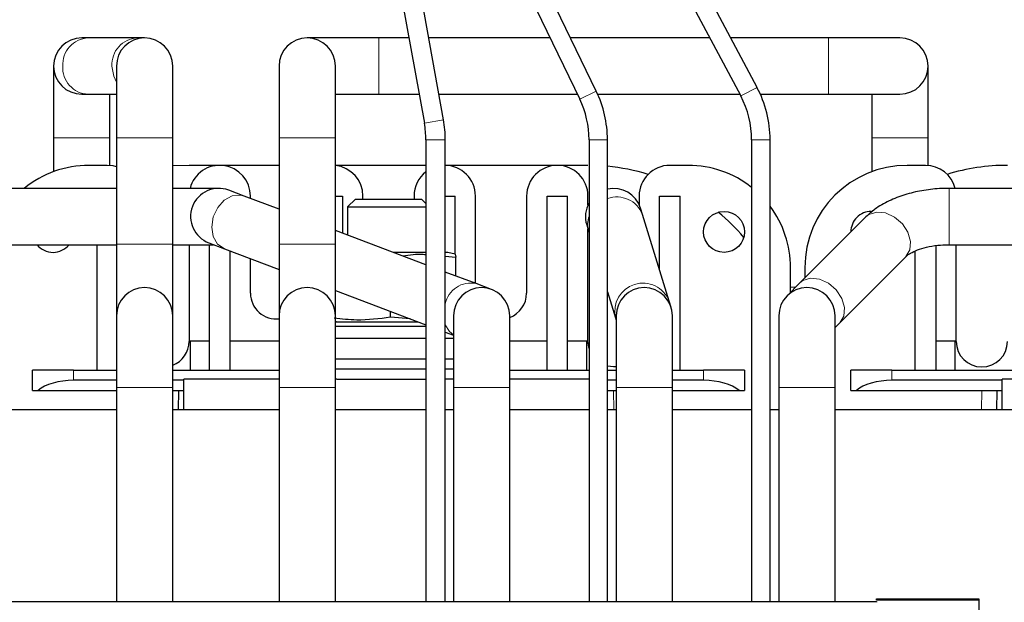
# Model space of a CAD drawing. Header units: millimetres. Extents: x 5 to 418, y 2 to 292.
# Tile 8 of 53: x 89 to 121, y 104 to 123. Entities that reach past the tile are written whole.
import ezdxf

# ---------------------------------------------------------------- set-up
doc = ezdxf.new("R2010")
doc.units = ezdxf.units.MM

msp = doc.modelspace()

# ---------------------------------------------------------------- linework, layer by layer
at = {"color": 7, "linetype": 'Continuous', "lineweight": 25}
for p, q in [((112.6946, 120.8674), (105.018, 135.2922)), ((102.479, 119.8094), (99.7581, 134.8699)), ((104.4883, 135.0103), (112.1649, 120.5855)), ((99.1348, 134.7573), (101.8558, 119.6968)), ((107.4579, 120.7427), (102.7422, 130.4905)), ((102.2021, 130.2292), (106.9177, 120.4815)), ((90.8935, 122.4771), (90.6871, 122.4771)), ((92.4964, 122.4771), (90.8935, 122.4771)), ((92.7371, 122.4771), (92.4964, 122.4771)), ((100.3705, 122.4771), (98.0371, 122.4771)), ((101.3534, 122.4771), (100.3705, 122.4771)), ((105.9523, 122.4771), (101.997, 122.4771)), ((111.1582, 122.4771), (106.6188, 122.4771)), ((115.0205, 122.4771), (111.8379, 122.4771)), ((117.3538, 122.4771), (115.0205, 122.4771)), ((89.7705, 121.5605), (89.7705, 119.2271)), ((91.8205, 121.5605), (91.8205, 119.2271)), ((93.6538, 119.2271), (93.6538, 121.5605)), ((97.1205, 121.5605), (97.1205, 119.2271)), ((98.9538, 119.2271), (98.9538, 121.5605)), ((118.2705, 119.2271), (118.2705, 121.5605)), ((90.6871, 120.6438), (90.8935, 120.6438)), ((90.8935, 120.6438), (91.8205, 120.6438)), ((91.6038, 119.2271), (91.6038, 120.6438)), ((98.9538, 120.6438), (100.3705, 120.6438)), ((100.3705, 120.6438), (101.6847, 120.6438)), ((102.3283, 120.6438), (106.8392, 120.6438)), ((107.5039, 120.6438), (112.1339, 120.6438)), ((112.8039, 120.6438), (115.0205, 120.6438)), ((115.0205, 120.6438), (117.3538, 120.6438)), ((116.4371, 120.6438), (116.4371, 119.2271)), ((89.7705, 119.2271), (89.7705, 118.1225)), ((91.6038, 118.3237), (91.6038, 119.2271)), ((91.8205, 119.2271), (91.8205, 115.7605)), ((93.6538, 115.7605), (93.6538, 119.2271)), ((97.1205, 119.2271), (97.1205, 115.7605)), ((98.9538, 115.7605), (98.9538, 119.2271)), ((101.9038, 119.1605), (101.9038, 104.1271)), ((102.5371, 104.1271), (102.5371, 119.1605)), ((107.2205, 119.1605), (107.2205, 104.1271)), ((107.8205, 104.1271), (107.8205, 119.1605)), ((112.5205, 119.1605), (112.5205, 104.1271)), ((113.1205, 104.1271), (113.1205, 119.1605)), ((116.4371, 119.2271), (116.4371, 118.1225)), ((118.2705, 118.3237), (118.2705, 119.2271)), ((91.5205, 118.3271), (90.9205, 118.3271)), ((94.1871, 118.3271), (93.6538, 118.3058)), ((97.1205, 118.3271), (94.1871, 118.3271)), ((101.9038, 118.3271), (98.9538, 118.3271)), ((107.1871, 118.3271), (102.5371, 118.3271)), ((110.4538, 118.3271), (109.8538, 118.3271)), ((118.1871, 118.3271), (117.5871, 118.3271)), ((91.8205, 117.5771), (88.3538, 117.5771)), ((95.1538, 117.5771), (93.6538, 117.5771)), ((95.9842, 117.3268), (95.4775, 117.5181)), ((126.0205, 117.5771), (118.952, 117.5771)), ((97.1205, 116.898), (95.9842, 117.3268)), ((96.1871, 117.2502), (96.1871, 117.3271)), ((98.9538, 117.3271), (99.1871, 117.3271)), ((99.1871, 117.3271), (99.1871, 116.1179)), ((99.6095, 117.2271), (99.3538, 116.9715)), ((99.6095, 117.2271), (101.7648, 117.2271)), ((99.8538, 117.2271), (99.8538, 117.3271)), ((101.5205, 117.3271), (101.5205, 117.2271)), ((101.9038, 117.0881), (101.7648, 117.2271)), ((102.5371, 117.3271), (102.8538, 117.3271)), ((102.8538, 115.4313), (102.8538, 117.3271)), ((103.5205, 114.4824), (103.5205, 117.3271)), ((105.1871, 117.3271), (105.1871, 114.1605)), ((105.8538, 117.3271), (106.5205, 117.3271)), ((105.8538, 111.6605), (105.8538, 117.3271)), ((106.5205, 111.6605), (106.5205, 117.3271)), ((107.1871, 117.0424), (107.1871, 117.3271)), ((108.8538, 117.3271), (108.8538, 117.0424)), ((109.5205, 114.9129), (109.5205, 117.3271)), ((109.5205, 117.3271), (110.1871, 117.3271)), ((110.1871, 111.6605), (110.1871, 117.3271)), ((99.3538, 116.9715), (99.3538, 116.055)), ((99.3538, 116.9715), (101.9038, 116.9715)), ((108.9601, 116.7248), (108.8962, 116.9313)), ((109.8323, 113.9045), (108.9601, 116.7248)), ((116.2462, 116.6493), (114.0929, 114.4959)), ((101.9038, 115.0926), (98.9538, 116.206)), ((107.1447, 116.3896), (107.2086, 116.1831)), ((107.1871, 112.5938), (107.1871, 116.2525)), ((107.2086, 116.1831), (107.2205, 116.1447)), ((88.3538, 115.7438), (91.8205, 115.7438)), ((91.1871, 111.6605), (91.1871, 115.7438)), ((91.8205, 115.7605), (91.8205, 113.4271)), ((93.6538, 113.4271), (93.6538, 115.7605)), ((93.6538, 115.7438), (94.9866, 115.7438)), ((94.1871, 115.7438), (94.1871, 112.5938)), ((94.8301, 115.8029), (95.3369, 115.6116)), ((94.8538, 111.6605), (94.8538, 115.7438)), ((95.3369, 115.6116), (97.1205, 114.9384)), ((95.5205, 115.5423), (95.5205, 111.6605)), ((97.1205, 115.7605), (97.1205, 113.4271)), ((98.9538, 113.4271), (98.9538, 115.7605)), ((117.8538, 111.6605), (117.8538, 115.5385)), ((118.5205, 115.7108), (118.5205, 111.6605)), ((118.952, 115.7438), (126.0205, 115.7438)), ((119.1871, 112.5938), (119.1871, 115.7438)), ((96.1871, 114.1605), (96.1871, 115.2907)), ((101.9038, 115.4938), (100.8408, 115.4938)), ((102.6205, 115.4938), (102.5371, 115.4938)), ((102.5371, 115.3707), (102.8845, 115.3415)), ((102.8569, 115.4304), (102.6205, 115.4938)), ((102.8531, 115.4313), (102.8845, 115.3415)), ((102.8845, 114.7225), (102.8845, 115.3415)), ((115.3892, 113.1995), (117.5426, 115.3529)), ((113.7871, 114.1902), (113.7871, 114.9938)), ((114.2538, 114.9938), (114.2538, 114.6568)), ((103.5374, 114.476), (102.5371, 114.8536)), ((98.9538, 114.2464), (101.9038, 113.133)), ((104.0442, 114.2848), (103.5374, 114.476)), ((114.0929, 114.4959), (113.6723, 114.0753)), ((107.8205, 114.2047), (108.0809, 113.3628)), ((109.8962, 113.698), (109.8323, 113.9045)), ((91.8205, 113.4271), (91.8205, 111.0938)), ((93.6538, 111.0938), (93.6538, 113.4271)), ((97.1205, 113.4271), (97.1205, 111.0938)), ((98.9538, 111.0938), (98.9538, 113.4271)), ((100.7498, 113.3795), (100.7498, 113.5686)), ((101.3946, 113.3252), (100.7498, 113.3795)), ((102.8038, 113.4271), (102.8038, 111.0938)), ((104.6371, 111.0938), (104.6371, 113.4271)), ((108.0809, 113.3628), (108.1038, 113.2886)), ((108.1038, 113.4271), (108.1038, 111.0938)), ((109.9371, 111.0938), (109.9371, 113.4271)), ((113.4038, 113.4271), (113.4038, 111.0938)), ((115.2371, 111.0938), (115.2371, 113.4271)), ((98.9538, 113.2271), (101.6545, 113.2271)), ((98.9538, 113.0938), (101.9038, 113.0938)), ((115.2371, 113.0474), (115.3892, 113.1995)), ((98.9538, 112.6938), (101.9038, 112.6938)), ((102.5371, 112.894), (102.8038, 112.7933)), ((102.5371, 112.6938), (102.8038, 112.6938)), ((94.2205, 112.6105), (94.8538, 112.6105)), ((94.2205, 112.6105), (94.2205, 111.6605)), ((95.5205, 112.6105), (97.1205, 112.6105)), ((104.6371, 112.6105), (105.8538, 112.6105)), ((106.5205, 112.6105), (107.1538, 112.6105)), ((107.1538, 111.6605), (107.1538, 112.6105)), ((107.2205, 112.3605), (107.1871, 112.5938)), ((118.5205, 112.6105), (119.1538, 112.6105)), ((119.1538, 111.6605), (119.1538, 112.6105)), ((98.9538, 112.0271), (101.9038, 112.0271)), ((102.5371, 112.0271), (102.8038, 112.0271)), ((101.9038, 111.6938), (98.9538, 111.6938)), ((102.8038, 111.6938), (102.5371, 111.6938)), ((89.0871, 110.9938), (89.0871, 111.6605)), ((90.4205, 111.6605), (89.0871, 111.6605)), ((90.4205, 111.6605), (91.8205, 111.6605)), ((93.6538, 111.6605), (97.1205, 111.6605)), ((94.0205, 110.3605), (94.0205, 111.3605)), ((97.1205, 111.3605), (94.0205, 111.3605)), ((99.0003, 111.3605), (98.9538, 111.3605)), ((99.0003, 111.3605), (101.9038, 111.3605)), ((102.8038, 111.3605), (102.5371, 111.3605)), ((104.6371, 111.6605), (107.2205, 111.6605)), ((107.2205, 111.3605), (104.6371, 111.3605)), ((107.8205, 111.6605), (108.1038, 111.6605)), ((109.9371, 111.6605), (110.9538, 111.6605)), ((112.2871, 111.6605), (110.9538, 111.6605)), ((112.2871, 111.6605), (112.2871, 110.9938)), ((115.7538, 110.9938), (115.7538, 111.6605)), ((117.0871, 111.6605), (115.7538, 111.6605)), ((117.0871, 111.6605), (123.8538, 111.6605)), ((120.6871, 110.3605), (120.6871, 111.3605)), ((125.6669, 111.3605), (120.6871, 111.3605)), ((91.8205, 111.3271), (90.4205, 111.3271)), ((91.8205, 111.0938), (91.8205, 104.1271)), ((94.0205, 111.3271), (93.6538, 111.3271)), ((93.6538, 104.1271), (93.6538, 111.0938)), ((97.1205, 111.0938), (97.1205, 104.1271)), ((98.9538, 104.1271), (98.9538, 111.0938)), ((102.8038, 111.0938), (102.8038, 104.1271)), ((104.6371, 104.1271), (104.6371, 111.0938)), ((108.1038, 111.3271), (107.8205, 111.3271)), ((108.1038, 111.0938), (108.1038, 104.1271)), ((110.9538, 111.3271), (109.9371, 111.3271)), ((109.9371, 104.1271), (109.9371, 111.0938)), ((113.4038, 111.0938), (113.4038, 104.1271)), ((115.2371, 104.1271), (115.2371, 111.0938)), ((120.6871, 111.3271), (117.0871, 111.3271)), ((89.0871, 110.9938), (89.2658, 110.9938)), ((89.2658, 110.9938), (91.8205, 110.9938)), ((93.6538, 110.9938), (94.0205, 110.9938)), ((93.84, 110.3605), (93.8538, 110.9938)), ((107.8205, 110.9938), (108.1038, 110.9938)), ((109.9371, 110.9938), (112.1085, 110.9938)), ((112.1085, 110.9938), (112.2871, 110.9938)), ((115.7538, 110.9938), (115.9324, 110.9938)), ((115.9324, 110.9938), (120.6871, 110.9938)), ((120.5067, 110.3605), (120.5205, 110.9938)), ((91.8205, 110.3605), (88.3538, 110.3605)), ((97.1205, 110.3605), (93.6538, 110.3605)), ((101.9038, 110.3605), (98.9538, 110.3605)), ((102.8038, 110.3605), (102.5371, 110.3605)), ((107.2205, 110.3605), (104.6371, 110.3605)), ((108.1038, 110.3605), (107.8205, 110.3605)), ((112.5205, 110.3605), (109.9371, 110.3605)), ((113.4038, 110.3605), (113.1205, 110.3605)), ((129.7205, 110.3605), (115.2371, 110.3605)), ((84.7871, 104.1271), (90.0871, 104.1271)), ((90.0871, 104.1271), (95.3871, 104.1271)), ((95.3871, 104.1271), (100.6871, 104.1271)), ((100.6871, 104.1271), (105.9871, 104.1271)), ((105.9871, 104.1271), (111.2871, 104.1271)), ((111.2871, 104.1271), (116.5871, 104.1271)), ((116.5871, 104.2105), (119.9205, 104.2105)), ((116.5871, 104.1617), (116.5871, 104.2105)), ((119.9205, 104.2105), (119.9205, 104.1617)), ((119.9205, 104.1617), (119.9205, 103.595))]:
    msp.add_line(p, q, dxfattribs=at)
at = {"color": 7, "linetype": 'Continuous', "lineweight": 18}
for p, q in [((100.3705, 120.6438), (100.3705, 122.4771)), ((115.0205, 120.6438), (115.0205, 122.4771)), ((106.9177, 120.4815), (107.4579, 120.7427)), ((112.1649, 120.5855), (112.6946, 120.8674)), ((101.8558, 119.6968), (102.479, 119.8094)), ((89.7705, 119.2271), (91.6038, 119.2271)), ((93.6538, 119.2271), (91.8205, 119.2271)), ((98.9538, 119.2271), (97.1205, 119.2271)), ((101.9038, 119.1605), (102.5371, 119.1605)), ((107.2205, 119.1605), (107.8205, 119.1605)), ((112.5205, 119.1605), (113.1205, 119.1605)), ((116.4371, 119.2271), (118.2705, 119.2271)), ((118.952, 115.7438), (118.952, 117.5771)), ((93.6538, 115.7605), (91.8205, 115.7605)), ((98.9538, 115.7605), (97.1205, 115.7605)), ((113.9575, 114.3605), (113.7871, 114.3605)), ((99.0376, 113.2271), (98.9538, 113.2534)), ((90.4205, 111.3271), (90.4205, 111.6605)), ((110.9538, 111.3271), (110.9538, 111.6605)), ((117.0871, 111.3271), (117.0871, 111.6605)), ((93.6538, 111.0938), (91.8205, 111.0938)), ((98.9538, 111.0938), (97.1205, 111.0938)), ((104.6371, 111.0938), (102.8038, 111.0938)), ((109.9371, 111.0938), (108.1038, 111.0938)), ((115.2371, 111.0938), (113.4038, 111.0938)), ((108.0344, 110.3605), (108.0206, 110.9938)), ((120.0066, 110.3605), (120.0204, 110.9938)), ((119.9205, 104.1617), (116.5871, 104.1617))]:
    msp.add_line(p, q, dxfattribs=at)
at = {"color": 7, "linetype": 'Continuous', "lineweight": 18, "flags": 128}
for points in [[(91.6743, 121.5605), (91.7298, 121.2293), (91.8205, 121.0387)], [(95.9842, 117.3268), (95.8639, 117.3571), (95.5954, 117.3313), (95.3358, 117.189), (95.12, 116.9495), (94.9773, 116.6452), (94.9268, 116.3171), (94.9754, 116.0095), (95.1165, 115.764), (95.3311, 115.6138), (95.3369, 115.6116)], [(117.5426, 115.3529), (117.5443, 115.3546), (117.674, 115.5735), (117.6985, 115.8502), (117.6144, 116.1472), (117.433, 116.4246), (117.1789, 116.6447), (116.8864, 116.7779), (116.595, 116.8062), (116.344, 116.7257), (116.2462, 116.6493)], [(115.3892, 113.1995), (115.3909, 113.2012), (115.5207, 113.4201), (115.5452, 113.6968), (115.461, 113.9939), (115.2797, 114.2712), (115.0256, 114.4913), (114.7331, 114.6245), (114.4416, 114.6528), (114.1906, 114.5724), (114.0929, 114.4959)], [(102.5371, 113.1349), (102.6697, 112.9132), (102.8038, 112.8024)]]:
    msp.add_lwpolyline(points, dxfattribs=at)
at = {"color": 7, "linetype": 'Continuous', "lineweight": 25, "flags": 128}
for points in [[(91.8205, 118.2811), (91.7156, 118.3079), (91.5205, 118.3271)], [(108.1038, 111.7646), (108.0205, 111.7605), (107.8205, 111.7848)]]:
    msp.add_lwpolyline(points, dxfattribs=at)
at = {"color": 7, "linetype": 'Continuous', "lineweight": 25}
msp.add_circle((111.6205, 116.1605), 0.6667, dxfattribs=at)
for centre, radius, start, end in [((90.6871, 121.5605), 0.9167, 90, 180), ((92.7371, 121.5605), 0.9167, 0, 180), ((98.0371, 121.5605), 0.9167, 0, 180), ((117.3538, 121.5605), 0.9167, 270, 90), ((90.6871, 121.5605), 0.9167, 180, 270), ((104.1871, 119.1605), 3.6333, 0, 25.81643), ((109.4871, 119.1605), 3.6333, 0, 28.02109), ((104.1871, 119.1605), 3.0333, 0, 25.81643), ((109.4871, 119.1605), 3.0333, 0, 28.02109), ((98.8871, 119.1605), 3.0167, 0, 10.24099), ((98.8871, 119.1605), 3.65, 0, 10.24099), ((90.9205, 114.9938), 3.3333, 90, 129.19497), ((95.1871, 117.3271), 1, 0, 165.52249), ((98.8538, 117.3271), 1, 0, 84.26083), ((102.5205, 117.3271), 1, 128.07312, 180), ((102.5205, 117.3271), 1, 0, 90), ((106.1871, 117.3271), 1, 0, 180), ((107.1871, 111.6605), 6.6667, 72.91738, 84.54868), ((109.8538, 117.3271), 1, 90, 180), ((110.4538, 114.9938), 3.3333, 51.68387, 90), ((117.5871, 114.9938), 3.3333, 90, 180), ((118.1871, 117.3271), 1, 14.47751, 90), ((120.8538, 111.6605), 6.6667, 90, 107.08262), ((95.1538, 116.6605), 0.9167, 69.32189, 249.32189), ((108.0205, 116.6605), 0.9167, 17.18571, 102.60226), ((108.0205, 116.6605), 0.9167, 150.77713, 197.18571), ((107.1871, 111.6605), 6.6667, 40.41457, 50.44057), ((110.4538, 114.9938), 3.3333, 0, 36.8699), ((116.4205, 116.1605), 0.6667, 90, 180.31178), ((89.7538, 116.1605), 0.6667, 218.68219, 321.31781), ((92.7371, 113.4271), 0.9167, 360, 180), ((98.0371, 113.4271), 0.9167, 0, 180), ((103.7205, 113.4271), 0.9167, 360, 180), ((109.0205, 113.4271), 0.9167, 0, 180), ((114.3205, 113.4271), 0.9167, 0, 180), ((97.0205, 114.1605), 0.8333, 180, 276.8921), ((104.3538, 114.1605), 0.8333, 289.87687, 0), ((93.3538, 112.5938), 0.8333, 291.1002, 0), ((120.0205, 112.5938), 0.8333, 180, 0)]:
    msp.add_arc(centre, radius, start, end, dxfattribs=at)
at = {"color": 7, "linetype": 'Continuous', "lineweight": 18}
for centre, radius, start, end in [((90.939, 121.6093), 0.869, 93.00486, 183.22146), ((92.542, 121.6093), 0.869, 93.00486, 183.22146), ((90.9305, 121.5039), 0.8609, 176.23518, 267.5385), ((108.1293, 116.4095), 0.8886, 20.77854, 110.33804), ((107.9589, 116.4097), 0.7838, 160.41358, 196.8101), ((103.3641, 113.6509), 0.8431, 78.1333, 168.73446), ((108.9757, 113.572), 0.9189, 21.21544, 193.15597)]:
    msp.add_arc(centre, radius, start, end, dxfattribs=at)
at = {"color": 7, "linetype": 'Continuous', "lineweight": 25}
for centre, start_param, end_param in [((90.4205, 110.6605), 1.5707963, 2.6179939), ((110.9538, 110.6605), 0.5235988, 1.5707963), ((117.0871, 110.6605), 1.5707963, 2.6179939)]:
    msp.add_ellipse(centre, major_axis=(1.3333, 0), ratio=0.5, start_param=start_param, end_param=end_param, dxfattribs=at)
for points, knots in [([(118.952, 117.5771), (118.8474, 117.5753), (118.5484, 117.5699), (118.0591, 117.5108), (117.5044, 117.3795), (116.9874, 117.1782), (116.5622, 116.9351), (116.3399, 116.734), (116.2462, 116.6493)], [0, 0, 0, 0, 0.099436, 0.2842191, 0.471057, 0.6615738, 0.8573309, 1, 1, 1, 1]), ([(117.5426, 115.3529), (117.5571, 115.3665), (117.5973, 115.4041), (117.7377, 115.4958), (117.9838, 115.6013), (118.3044, 115.6877), (118.6388, 115.7364), (118.8605, 115.7416), (118.952, 115.7438)], [0, 0, 0, 0, 0.1017422, 0.2814181, 0.4660435, 0.6589943, 0.8592577, 1, 1, 1, 1]), ([(101.1542, 115.3755), (101.3752, 115.4105), (101.6251, 115.4502), (101.8749, 115.4267), (101.9038, 115.424)], [0, 0, 0, 0, 0.884362, 1, 1, 1, 1]), ([(100.7498, 113.3795), (100.3836, 113.3316), (99.7715, 113.2516), (99.1594, 113.3218), (98.9135, 113.35)], [0, 0, 0, 0, 0.5983009, 1, 1, 1, 1])]:
    msp.add_open_spline(points, degree=3, knots=knots, dxfattribs=at)
for points in [[(90.0871, 104.1271), (90.0871, 104.1268), (90.0871, 104.126), (90.0871, 104.12), (90.0871, 104.111), (90.0871, 104.1022), (90.0871, 104.0978)], [(90.0871, 104.1271), (90.0871, 104.1268), (90.0871, 104.126), (90.0871, 104.12), (90.0871, 104.111), (90.0871, 104.1022), (90.0871, 104.0978)], [(95.3871, 104.1271), (95.3871, 104.1268), (95.3871, 104.126), (95.3871, 104.12), (95.3871, 104.111), (95.3871, 104.1022), (95.3871, 104.0978)], [(95.3871, 104.1271), (95.3871, 104.1268), (95.3871, 104.126), (95.3871, 104.12), (95.3871, 104.111), (95.3871, 104.1022), (95.3871, 104.0978)], [(100.6871, 104.1271), (100.6871, 104.1268), (100.6871, 104.126), (100.6871, 104.12), (100.6871, 104.111), (100.6871, 104.1022), (100.6871, 104.0978)], [(100.6871, 104.1271), (100.6871, 104.1268), (100.6871, 104.126), (100.6871, 104.12), (100.6871, 104.111), (100.6871, 104.1022), (100.6871, 104.0978)], [(105.9871, 104.1271), (105.9871, 104.1268), (105.9871, 104.126), (105.9871, 104.12), (105.9871, 104.111), (105.9871, 104.1022), (105.9871, 104.0978)], [(105.9871, 104.1271), (105.9871, 104.1268), (105.9871, 104.126), (105.9871, 104.12), (105.9871, 104.111), (105.9871, 104.1022), (105.9871, 104.0978)], [(111.2871, 104.1271), (111.2871, 104.1268), (111.2871, 104.126), (111.2871, 104.12), (111.2871, 104.111), (111.2871, 104.1022), (111.2871, 104.0978)], [(111.2871, 104.1271), (111.2871, 104.1268), (111.2871, 104.126), (111.2871, 104.12), (111.2871, 104.111), (111.2871, 104.1022), (111.2871, 104.0978)], [(116.5871, 104.1271), (116.5871, 104.1268), (116.5871, 104.126), (116.5871, 104.12), (116.5871, 104.111), (116.5871, 104.1022), (116.5871, 104.0978)]]:
    msp.add_open_spline(points, degree=3, dxfattribs=at)

doc.saveas('drawing.dxf')
